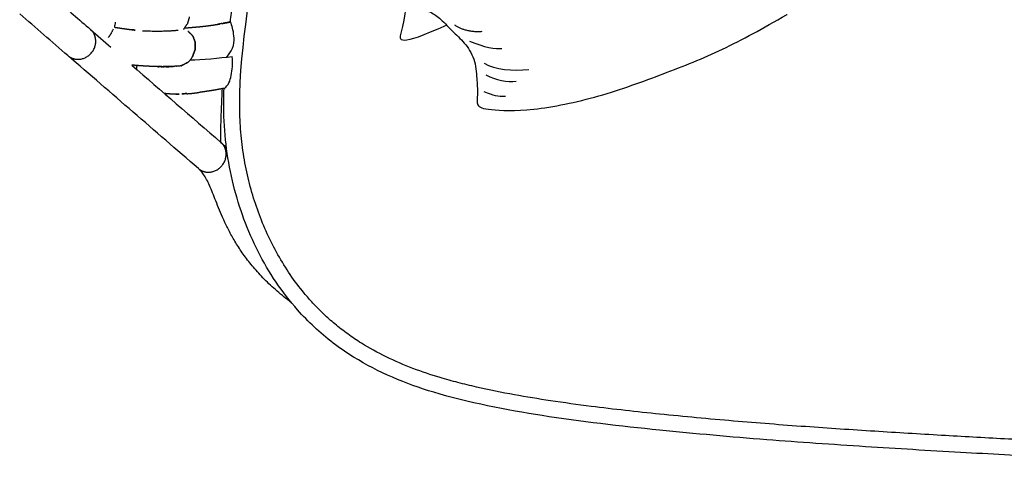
# Model space of a CAD drawing. Header units: millimetres. Extents: x 1225 to 3243, y -459 to 536.
# Tile 1 of 26: x 1240 to 1982, y -459 to -126. Entities that reach past the tile are written whole.
import ezdxf

# ---------------------------------------------------------------- set-up
doc = ezdxf.new("R2010")
doc.units = ezdxf.units.MM
doc.header["$MEASUREMENT"] = 0
doc.layers.add('Swipe - Sofa 2 seater', color=18, linetype='Continuous', true_color=0x000000)

msp = doc.modelspace()

# ---------------------------------------------------------------- linework, layer by layer
at = {"layer": 'Swipe - Sofa 2 seater'}
for points, knots in [([(1561.99, -130.35), (1524.36, -147.59), (1531, -127.67), (1533.7, -99.39), (1521.65, -75.78), (1511.1, -65.97), (1491.72, -44.96), (1477.69, -31.46), (1472.15, -27.25), (1456.83, -23.54), (1476.84, 2.19), (1543.94, 58.65), (1590.65, 90.79), (1708.19, 159.74), (1754.46, 191.75), (1844.34, 226.55), (1862.2, 237.02), (1865.15, 225.69), (1864.83, 212.47), (1866.56, 202.61), (1873.67, 183.79), (1878.57, 168.2), (1888.49, 151.3), (1904.53, 138.85), (1913.7, 130.89), (1921.95, 127.02), (1922.91, 122.51), (1922.7, 120.08)], [-332.498189, -332.498189, -332.498189, -332.498189, -321.753199, -295.388385, -269.023571, -242.658757, -216.293943, -189.929129, -163.564315, -137.1995, -110.834686, -58.105058, -31.740244, 52.729628, 79.094442, 131.824071, 158.188885, 184.553699, 210.918513, 237.283327, 263.648141, 290.012956, 316.37777, 342.742584, 369.107398, 395.472212, 410.113199, 410.113199, 410.113199, 410.113199]), ([(3061.94, -178.4), (3062.08, -182.51), (3062.19, -189.49), (3061.92, -202.7), (3060.85, -217.94), (3058.02, -236.26), (3052.43, -259.75), (3042.29, -287.8), (3027.84, -313.57), (3015.23, -330.3), (3006.62, -340.14), (2996.09, -350.83), (2983.91, -360.93), (2968.12, -371.53), (2951.8, -380.48), (2931.88, -388.99), (2913.67, -395.08), (2897.65, -399.52), (2879.02, -404.03), (2855.8, -408.69), (2827, -413.42), (2790.55, -418.41), (2744.57, -423.47), (2690.72, -428.49), (2636.73, -432.66), (2584.55, -436.11), (2534.59, -439.17), (2494.21, -441.42), (2462.97, -442.99), (2433.69, -444.34), (2396.26, -445.75), (2358.33, -446.59), (2324.09, -447.04), (2285.29, -447.36), (2234.12, -447.49), (2182.95, -447.36), (2144.14, -447.04), (2109.9, -446.59), (2071.98, -445.75), (2034.55, -444.34), (2005.27, -442.99), (1974.03, -441.42), (1933.65, -439.17), (1883.69, -436.11), (1831.51, -432.66), (1777.52, -428.5), (1723.67, -423.47), (1677.69, -418.41), (1641.24, -413.42), (1612.44, -408.69), (1589.22, -404.03), (1570.59, -399.52), (1554.57, -395.08), (1536.36, -388.99), (1516.44, -380.48), (1500.12, -371.53), (1487.37, -362.97), (1477.98, -355.67), (1469.27, -347.9), (1461.61, -340.14), (1453.01, -330.3), (1440.4, -313.57), (1425.95, -287.8), (1415.81, -259.75), (1410.22, -236.26), (1407.39, -217.94), (1406.31, -202.7), (1405.2, -147.02), (1416.9, -97.49), (1419.79, -55.57)], [0, 0, 0, 0, 12.328983, 20.940176, 39.632056, 58.129458, 76.492245, 112.028996, 147.326651, 164.813124, 174.800329, 186.523699, 209.804231, 222.18841, 243.537396, 265.559086, 287.111479, 301.100668, 315.435678, 344.603284, 372.133865, 402.98868, 454.963726, 510.888737, 565.236362, 617.41374, 667.7735, 715.379287, 738.745116, 761.628277, 803.312864, 851.08955, 875.44044, 906.041369, 967.500102, 1028.958835, 1059.559764, 1083.910655, 1131.68734, 1173.371928, 1196.255088, 1219.620917, 1267.226704, 1317.586464, 1369.763842, 1424.111467, 1480.036478, 1532.011524, 1562.866339, 1590.39692, 1619.564527, 1633.899536, 1647.888725, 1669.441118, 1691.462808, 1712.811794, 1725.195973, 1737.494892, 1748.476505, 1760.199875, 1770.18708, 1787.673554, 1822.971208, 1858.50796, 1876.870746, 1895.368148, 1914.060028, 1922.671221, 2062.442663, 2062.442663, 2062.442663, 2062.442663]), ([(1603.97, -56.21), (1600.61, -58.44), (1585.14, -69.43), (1550.9, -100.69), (1533.04, -111.17), (1540.07, -116.86), (1550.34, -120.61), (1556.92, -124.92), (1567.38, -136.05), (1576.58, -144.51), (1584.02, -157.2), (1584.68, -173.23), (1585.71, -182.65), (1583.83, -191.43), (1591.59, -194.13), (1624.24, -195.65), (1677.18, -184.84), (1726.14, -166.77), (1769.06, -149.9), (1800.2, -132.76), (1818.2, -122.34), (1818.34, -122.26)], [97.963594, 97.963594, 97.963594, 97.963594, 105.459257, 131.824071, 158.188885, 184.553699, 210.918513, 237.283327, 263.648141, 290.012956, 316.37777, 342.742584, 369.107398, 395.472212, 421.837026, 448.20184, 474.566655, 500.931469, 527.296283, 553.661097, 553.875775, 553.875775, 553.875775, 553.875775])]:
    msp.add_open_spline(points, degree=3, knots=knots, dxfattribs=at)
at = {"layer": 'Swipe - Sofa 2 seater', "color": 18, "lineweight": -3, "true_color": 0x000000}
for points, degree in [([(1267.84, -111.23), (1276.47, -118.7), (1285.11, -126.17), (1293.75, -133.65)], 3), ([(1276.73, -153.31), (1264.63, -142.83), (1252.52, -132.36), (1240.42, -121.89)], 3), ([(1312.42, -128.18), (1312.2, -129.43), (1311.98, -130.69), (1311.75, -131.95)], 3), ([(1320.74, -133.2), (1321.57, -133.34), (1322.41, -133.48)], 2), ([(1364.48, -132.7), (1364.5, -132.7), (1364.52, -132.7)], 2), ([(1386.54, -130.23), (1387.34, -130.09), (1388.15, -129.95)], 2), ([(1388.15, -129.95), (1388.95, -129.83), (1389.74, -129.72)], 2), ([(1395, -128.73), (1395.68, -128.55), (1396.36, -128.36)], 2), ([(1396.36, -128.36), (1397.35, -128.19), (1398.34, -128.02)], 2), ([(1399.08, -127.86), (1398.71, -127.94), (1398.34, -128.02)], 2), ([(1293.75, -133.65), (1298.89, -138.09), (1304.03, -142.54), (1309.17, -146.99)], 3), ([(1294.7, -134.58), (1294.71, -134.55), (1294.71, -134.52), (1294.72, -134.48)], 3), ([(1370.78, -138.41), (1369.12, -136.83), (1367.46, -135.25)], 2), ([(1371.88, -141.33), (1371.89, -141.32), (1371.9, -141.32)], 2), ([(1374.95, -238.29), (1342.21, -209.96), (1309.47, -181.64), (1276.73, -153.31)], 3), ([(1324.75, -160.47), (1347.16, -179.86), (1369.56, -199.24), (1391.96, -218.62)], 3), ([(1348.51, -161.69), (1348.13, -161.68), (1347.74, -161.67)], 2), ([(1361.43, -161.1), (1361.22, -161.16), (1361.02, -161.22)], 2), ([(1363.81, -160.07), (1362.92, -160.56), (1362.03, -161.04)], 2), ([(1363.8, -160.07), (1363.8, -160.07), (1363.81, -160.07)], 2), ([(1365.85, -158.93), (1365.88, -158.93), (1365.91, -158.93)], 2), ([(1362.8, -182.21), (1363.56, -182.13), (1364.33, -182.04)], 2), ([(1366.29, -182.04), (1367.26, -181.94), (1368.23, -181.85)], 2), ([(1368.23, -181.85), (1369.15, -181.77), (1370.07, -181.7)], 2), ([(1373.58, -181.26), (1374.43, -181.17), (1375.28, -181.09)], 2), ([(1391.64, -178.52), (1390.92, -178.63), (1390.19, -178.74)], 2), ([(1393.04, -178.18), (1392.34, -178.35), (1391.64, -178.52)], 2), ([(1394.44, -177.97), (1393.74, -178.08), (1393.04, -178.18)], 2)]:
    msp.add_open_spline(points, degree=degree, dxfattribs=at)
for points, degree, knots in [([(1399.02, -127.88), (1399.1, -127.33), (1399.17, -126.78), (1399.25, -126.24), (1399.89, -121.84), (1400.58, -117.43), (1401.31, -113.01)], 3, [681.601836, 681.601836, 681.601836, 681.601836, 683.279338, 683.279338, 683.279338, 696.766075, 696.766075, 696.766075, 696.766075]), ([(1368.08, -124), (1368.09, -124.24), (1368.1, -124.49), (1367.38, -126.95), (1366.67, -129.41)], 2, [5.900376, 5.900376, 5.900376, 6, 6, 7, 7, 7]), ([(1311.76, -131.95), (1312.08, -132), (1312.41, -132.05), (1313.34, -132.18), (1314.28, -132.31), (1315.1, -132.42), (1315.92, -132.53), (1316.71, -132.66), (1317.5, -132.79), (1318.29, -132.9), (1319.07, -133)], 2, [-1.315153, -1.315153, -1.315153, -1, -1, 0, 0, 1, 1, 2, 2, 3, 3, 3]), ([(1319.07, -133), (1319.07, -133), (1319.07, -133), (1319.9, -133.1), (1320.74, -133.2)], 2, [1.999939, 1.999939, 1.999939, 2, 2, 3, 3, 3]), ([(1363.81, -133.65), (1363.85, -133.62), (1363.89, -133.59), (1365.28, -131.5), (1366.67, -129.41)], 2, [2.978697, 2.978697, 2.978697, 3, 3, 4, 4, 4]), ([(1364.63, -132.48), (1364.9, -132.47), (1365.17, -132.45), (1366.12, -132.38), (1367.06, -132.3), (1368.07, -132.2), (1369.09, -132.11), (1370.16, -132.03), (1371.24, -131.95), (1372.34, -131.84), (1373.44, -131.74), (1374.5, -131.65), (1375.56, -131.57), (1376.57, -131.46), (1377.58, -131.36), (1378.54, -131.25), (1379.51, -131.14), (1380.42, -131.04), (1381.34, -130.94), (1382.22, -130.82), (1383.11, -130.71), (1383.98, -130.58), (1384.84, -130.45), (1385.69, -130.34), (1386.53, -130.23)], 2, [-9.291107, -9.291107, -9.291107, -9, -9, -8, -8, -7, -7, -6, -6, -5, -5, -4, -4, -3, -3, -2, -2, -1, -1, 0, 0, 1, 1, 2, 2, 2]), ([(1389.74, -129.72), (1389.74, -129.72), (1389.74, -129.72), (1390.41, -129.6), (1391.08, -129.48)], 2, [8.9987154, 8.9987154, 8.9987154, 9, 9, 9.8655569, 9.8655569, 9.8655569]), ([(1392.64, -129.17), (1392.39, -129.22), (1392.14, -129.26), (1391.4, -129.42), (1390.67, -129.57), (1390.2, -129.64), (1389.74, -129.71)], 2, [3.653041, 3.653041, 3.653041, 4, 4, 5, 5, 5.610523, 5.610523, 5.610523]), ([(1392.64, -129.17), (1392.72, -129.16), (1392.8, -129.14), (1393.56, -129.02), (1394.31, -128.9), (1395.05, -128.75), (1395.79, -128.6), (1396.52, -128.47), (1397.24, -128.34), (1397.94, -128.2), (1398.65, -128.06), (1396.82, -128.4), (1395, -128.73), (1394.29, -128.87), (1393.58, -129.01), (1393.45, -129.04), (1393.31, -129.06)], 2, [-3.107378, -3.107378, -3.107378, -3, -3, -2, -2, -1, -1, 0, 0, 1, 1, 2, 2, 3, 3, 3.190228, 3.190228, 3.190228]), ([(1322.41, -133.48), (1323.27, -133.59), (1324.13, -133.7), (1324.99, -133.8), (1325.85, -133.89), (1326.66, -134.02), (1327.47, -134.14), (1326.2, -133.97), (1324.94, -133.79)], 2, [-1.998714, -1.998714, -1.998714, -1, -1, 0, 0, 1, 1, 1.607625, 1.607625, 1.607625]), ([(1367.46, -135.25), (1367.35, -135.22), (1367.25, -135.18), (1367.1, -135.13), (1366.96, -135.08)], 2, [-1, -1, -1, 0, 0, 0.98193, 0.98193, 0.98193]), ([(1372.63, -143.26), (1372.59, -143.19), (1372.56, -143.12), (1371.67, -140.76), (1370.78, -138.41), (1370.82, -138.48), (1370.85, -138.56), (1371.74, -140.91), (1372.63, -143.26)], 2, [0, 0, 0, 1, 1, 2, 2, 3, 3, 4, 4, 4]), ([(1370.55, -154.11), (1370.56, -154.1), (1370.58, -154.09), (1371.56, -151.42), (1372.54, -148.75), (1372.59, -146.01), (1372.63, -143.26), (1372.6, -143.32), (1372.58, -143.37), (1372.54, -146.11), (1372.5, -148.86), (1371.51, -151.52), (1370.53, -154.18), (1370.5, -154.19), (1370.48, -154.2)], 2, [-4.00662, -4.00662, -4.00662, -4, -4, -3, -3, -2, -2, -1, -1, 0, 0, 1, 1, 1.338908, 1.338908, 1.338908]), ([(1344.39, -161.65), (1343.95, -161.62), (1343.51, -161.59), (1343.04, -161.59), (1342.58, -161.58), (1342.11, -161.56), (1341.64, -161.54), (1341.17, -161.52), (1340.7, -161.5), (1340.2, -161.5), (1339.71, -161.49), (1339.22, -161.45), (1338.73, -161.42), (1338.22, -161.39), (1337.71, -161.37), (1337.19, -161.36), (1336.66, -161.34), (1336.14, -161.3), (1335.61, -161.26), (1335.07, -161.24), (1334.52, -161.22), (1333.97, -161.17), (1333.42, -161.12), (1332.85, -161.08), (1332.28, -161.05), (1331.7, -161.03), (1331.11, -161.01), (1330.53, -160.94), (1329.95, -160.88), (1329.35, -160.84), (1328.75, -160.8), (1328.13, -160.75), (1327.51, -160.69), (1326.86, -160.63), (1326.22, -160.56), (1325.55, -160.53), (1324.87, -160.49), (1324.81, -160.48), (1324.75, -160.47)], 2, [-39, -39, -39, -38, -38, -37, -37, -36, -36, -35, -35, -34, -34, -33, -33, -32, -32, -31, -31, -30, -30, -29, -29, -28, -28, -27, -27, -26, -26, -25, -25, -24, -24, -23, -23, -22, -22, -21, -21, -20.912751, -20.912751, -20.912751]), ([(1328.39, -163.62), (1328.57, -162.58), (1328.75, -161.54), (1328.81, -161.37), (1328.86, -161.2), (1328.93, -161.02), (1329, -160.84), (1329.01, -160.83), (1329.02, -160.81)], 2, [4.609085, 4.609085, 4.609085, 5, 5, 6, 6, 7, 7, 7.005594, 7.005594, 7.005594]), ([(1347.5, -161.46), (1345.94, -161.55), (1344.39, -161.65), (1344.84, -161.64), (1345.28, -161.64)], 2, [-0.69808, -0.69808, -0.69808, 0, 0, 0.995995, 0.995995, 0.995995]), ([(1346.94, -161.69), (1346.53, -161.67), (1346.12, -161.65), (1345.7, -161.64), (1345.29, -161.64)], 2, [0, 0, 0, 1, 1, 2, 2, 2]), ([(1351.42, -161.41), (1349.18, -161.55), (1346.94, -161.69), (1347.34, -161.68), (1347.74, -161.67), (1349.98, -161.52), (1352.22, -161.38), (1351.82, -161.39), (1351.42, -161.41)], 2, [0, 0, 0, 1, 1, 2, 2, 3, 3, 4, 4, 4]), ([(1353.77, -161.37), (1353.39, -161.4), (1353.01, -161.43), (1350.76, -161.56), (1348.51, -161.69), (1348.9, -161.68), (1349.28, -161.67)], 2, [-2, -2, -2, -1, -1, 0, 0, 0.999923, 0.999923, 0.999923]), ([(1350.73, -161.68), (1350.37, -161.67), (1350.02, -161.67), (1349.65, -161.67), (1349.28, -161.67)], 2, [0, 0, 0, 1, 1, 2, 2, 2]), ([(1361.02, -161.22), (1360.79, -161.23), (1360.56, -161.24), (1360.32, -161.26), (1360.08, -161.28), (1359.83, -161.27), (1359.58, -161.26), (1359.3, -161.28), (1359.03, -161.3), (1358.74, -161.34), (1358.46, -161.39), (1358.16, -161.36), (1357.86, -161.34), (1357.55, -161.36), (1357.24, -161.38), (1356.92, -161.41), (1356.6, -161.43), (1356.27, -161.42), (1355.93, -161.41), (1355.58, -161.43), (1355.23, -161.46), (1352.98, -161.57), (1350.73, -161.68), (1351.08, -161.66), (1351.42, -161.65), (1351.76, -161.65), (1352.09, -161.65), (1352.41, -161.64), (1352.73, -161.63), (1353.05, -161.61), (1353.36, -161.59), (1353.65, -161.58), (1353.95, -161.58), (1354.23, -161.56), (1354.51, -161.54), (1354.79, -161.51), (1355.06, -161.49), (1355.31, -161.47), (1355.56, -161.46), (1355.8, -161.44), (1356.04, -161.42), (1356.06, -161.41), (1356.08, -161.41)], 2, [-11, -11, -11, -10, -10, -9, -9, -8, -8, -7, -7, -6, -6, -5, -5, -4, -4, -3, -3, -2, -2, -1, -1, 0, 0, 1, 1, 2, 2, 3, 3, 4, 4, 5, 5, 6, 6, 7, 7, 8, 8, 9, 9, 9.082299, 9.082299, 9.082299]), ([(1362.03, -161.04), (1361.89, -161.06), (1361.74, -161.07), (1361.58, -161.09), (1361.43, -161.1)], 2, [2, 2, 2, 3, 3, 3.988094, 3.988094, 3.988094]), ([(1362.3, -160.9), (1362.39, -160.89), (1362.48, -160.89), (1362.38, -160.9), (1362.28, -160.91), (1362.28, -160.91), (1362.27, -160.91)], 2, [-0.038636, -0.038636, -0.038636, 0, 0, 1, 1, 1.003186, 1.003186, 1.003186]), ([(1366.93, -158.45), (1366.91, -158.47), (1366.9, -158.49), (1364.69, -159.69), (1362.48, -160.89)], 2, [2.990348, 2.990348, 2.990348, 3, 3, 4, 4, 4]), ([(1365.85, -158.93), (1366.25, -158.71), (1366.65, -158.49), (1366.54, -158.57), (1366.43, -158.64), (1366.17, -158.79), (1365.91, -158.93)], 2, [1.81734, 1.81734, 1.81734, 2, 2, 3, 3, 3.118524, 3.118524, 3.118524]), ([(1354.92, -182.27), (1354.04, -182.23), (1353.16, -182.18), (1352.24, -182.1), (1351.31, -182.02), (1350.42, -181.95), (1349.53, -181.89), (1349.51, -181.89), (1349.5, -181.88)], 2, [-6, -6, -6, -5, -5, -4, -4, -3, -3, -2.984086, -2.984086, -2.984086]), ([(1358.1, -182.29), (1359.26, -182.25), (1360.42, -182.21), (1359.41, -182.25), (1358.4, -182.29), (1356.66, -182.28), (1354.92, -182.27)], 2, [0.382742, 0.382742, 0.382742, 1, 1, 2, 2, 3, 3, 3]), ([(1366.27, -181.82), (1365.3, -181.93), (1364.33, -182.03), (1363.56, -182.1), (1362.8, -182.17)], 2, [0, 0, 0, 1, 1, 1.383923, 1.383923, 1.383923]), ([(1366.29, -182.04), (1365.3, -182.09), (1364.31, -182.15), (1363.55, -182.19), (1362.8, -182.24)], 2, [0, 0, 0, 1, 1, 1.75693, 1.75693, 1.75693]), ([(1370.07, -181.7), (1370.96, -181.58), (1371.85, -181.47), (1372.72, -181.36), (1373.58, -181.26)], 2, [0, 0, 0, 1, 1, 1.99841, 1.99841, 1.99841]), ([(1387.24, -179.32), (1386.47, -179.42), (1385.7, -179.52), (1384.93, -179.66), (1384.16, -179.79), (1383.37, -179.9), (1382.58, -180.01), (1381.77, -180.12), (1380.96, -180.24), (1380.12, -180.38), (1379.29, -180.52), (1377.29, -180.8), (1375.28, -181.09)], 2, [1, 1, 1, 2, 2, 3, 3, 4, 4, 5, 5, 6, 6, 7, 7, 7]), ([(1390.19, -178.74), (1389.46, -178.87), (1388.73, -179.01), (1387.98, -179.17), (1387.24, -179.32)], 2, [0, 0, 0, 1, 1, 2, 2, 2]), ([(1391.8, -218.48), (1391.81, -215.46), (1391.85, -212.43), (1391.9, -209.41), (1392, -204.13), (1392.16, -198.86), (1392.37, -193.59), (1392.57, -188.45), (1392.82, -183.31), (1393.12, -178.17)], 3, [24.923913, 24.923913, 24.923913, 24.923913, 33.998607, 33.998607, 33.998607, 49.825031, 49.825031, 49.825031, 65.264652, 65.264652, 65.264652, 65.264652]), ([(2234.12, -459.44), (2204.91, -459.44), (2175.28, -459.34), (2145.23, -459.03), (2121.73, -458.78), (2099.3, -458.42), (2075.86, -457.75), (2055.1, -457.17), (2036.06, -456.42), (2015.31, -455.46), (1992.98, -454.43), (1970.89, -453.26), (1949.03, -452.03), (1925.05, -450.67), (1901.17, -449.22), (1877.41, -447.69), (1852.47, -446.09), (1827.66, -444.39), (1802.99, -442.47), (1775.79, -440.34), (1749.34, -437.99), (1722.18, -435.23), (1693, -432.27), (1662.76, -428.8), (1633.77, -424.28), (1607.39, -420.17), (1577.97, -414.56), (1552.3, -406.77), (1531.17, -400.36), (1510.66, -391.91), (1491.91, -380.28), (1481.22, -373.64), (1471.35, -366.14), (1462.18, -357.55), (1457.84, -353.48), (1453.7, -349.22), (1449.75, -344.76), (1437.98, -331.47), (1428.07, -316.69), (1419.99, -300.82), (1411.93, -284.96), (1405.77, -268.15), (1401.45, -250.89), (1396.84, -232.5), (1394.59, -214.64), (1394.18, -195.68), (1394.05, -189.82), (1394.11, -183.91), (1394.31, -177.99)], 3, [-357.008077, -357.008077, -357.008077, -357.008077, -268.113382, -268.113382, -268.113382, -198.728582, -198.728582, -198.728582, -138.129517, -138.129517, -138.129517, -71.76059, -71.76059, -71.76059, 0, 0, 0, 74.598198, 74.598198, 74.598198, 155.735575, 155.735575, 155.735575, 244.846819, 244.846819, 244.846819, 328.356712, 328.356712, 328.356712, 394.846673, 394.846673, 394.846673, 432.58618, 432.58618, 432.58618, 450.545622, 450.545622, 450.545622, 504.05269, 504.05269, 504.05269, 557.559598, 557.559598, 557.559598, 613.485776, 613.485776, 613.485776, 631.247675, 631.247675, 631.247675, 631.247675]), ([(1391.97, -218.63), (1393.28, -219.77), (1394.54, -220.99), (1395.75, -222.3), (1395.88, -222.44), (1396.01, -222.59), (1396.14, -222.74)], 3, [0, 0, 0, 0, 10.545729, 10.545729, 10.545729, 11.713418, 11.713418, 11.713418, 11.713418]), ([(1445.1, -339.31), (1441.37, -336.51), (1437.75, -333.59), (1434.24, -330.54), (1430.93, -327.66), (1427.73, -324.67), (1424.65, -321.56), (1421.8, -318.67), (1419.07, -315.69), (1416.47, -312.63), (1414.04, -309.76), (1411.72, -306.81), (1409.55, -303.81), (1407.5, -300.97), (1405.56, -298.08), (1403.76, -295.19), (1402.04, -292.41), (1400.43, -289.61), (1398.95, -286.84), (1397.51, -284.14), (1396.18, -281.47), (1394.95, -278.86), (1393.75, -276.28), (1392.64, -273.76), (1391.62, -271.34), (1390.59, -268.91), (1389.65, -266.58), (1388.77, -264.37), (1387.88, -262.13), (1387.05, -260.01), (1386.26, -258.05), (1385.45, -256.02), (1384.69, -254.15), (1383.95, -252.46), (1383.18, -250.68), (1382.44, -249.09), (1381.73, -247.68), (1380.97, -246.19), (1380.24, -244.9), (1379.53, -243.77), (1378.77, -242.57), (1378.03, -241.56), (1377.3, -240.69), (1377.07, -240.41), (1376.84, -240.15), (1376.6, -239.89), (1376.06, -239.3), (1375.51, -238.77), (1374.95, -238.29)], 3, [15.955918, 15.955918, 15.955918, 15.955918, 29.940625, 29.940625, 29.940625, 43.152419, 43.152419, 43.152419, 55.431726, 55.431726, 55.431726, 66.949564, 66.949564, 66.949564, 77.869077, 77.869077, 77.869077, 88.346245, 88.346245, 88.346245, 98.532409, 98.532409, 98.532409, 108.575181, 108.575181, 108.575181, 118.622425, 118.622425, 118.622425, 128.822326, 128.822326, 128.822326, 139.32814, 139.32814, 139.32814, 150.300313, 150.300313, 150.300313, 161.910188, 161.910188, 161.910188, 174.339939, 174.339939, 174.339939, 178.356395, 178.356395, 178.356395, 187.774194, 187.774194, 187.774194, 187.774194])]:
    msp.add_open_spline(points, degree=degree, knots=knots, dxfattribs=at)
at = {"layer": 'Swipe - Sofa 2 seater'}
for points, degree in [([(1396.41, -154.42), (1402.03, -147.88), (1402.19, -137.56), (1400.42, -130.62), (1399.08, -127.86)], 3), ([(1567.8, -130.15), (1576.38, -135.91), (1588.68, -135.01)], 2), ([(1310.72, -133.5), (1308.57, -138.39), (1306.95, -139.76)], 2), ([(1332.95, -134.6), (1349.4, -135.24), (1359.73, -134.12)], 2), ([(1579.16, -142.44), (1589.8, -146.98), (1599.47, -148.68), (1603.51, -147.89)], 3), ([(1366.93, -158.45), (1369.36, -156.57), (1370.48, -154.2)], 2), ([(1368.96, -156.54), (1377.21, -156.37), (1391.22, -155.11), (1400.36, -153.95)], 3), ([(1394.44, -177.97), (1397.69, -175.94), (1400.11, -168.52), (1401.08, -159.65), (1400.36, -153.95)], 3), ([(1590.18, -158.87), (1598.27, -164.39), (1612.01, -164.75), (1623.94, -163.8)], 3), ([(1591.43, -167.84), (1599.27, -171.78), (1607.56, -173.35), (1614.31, -172.6)], 3), ([(1589.91, -180.35), (1596.82, -183.01), (1600.81, -184.16), (1606.15, -183.83)], 3)]:
    msp.add_open_spline(points, degree=degree, dxfattribs=at)
at = {"layer": 'Swipe - Sofa 2 seater', "color": 18, "lineweight": -3, "true_color": 0x000000}
for points, weights, knots in [([(1276.73, -153.31), (1279.96, -156.1), (1284.35, -156.08), (1296.79, -156.03), (1297.67, -143.43), (1297.91, -140), (1296.41, -137.06)], [0.855933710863, 0.872223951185, 1, 0.707106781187, 1, 0.898881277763, 0.867583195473], [11.511877, 11.511877, 11.511877, 20.420352, 20.420352, 40.840704, 40.840704, 47.890646, 47.890646, 47.890646]), ([(1374.95, -238.29), (1378.18, -241.08), (1382.58, -241.06), (1395.01, -241.01), (1395.89, -228.41), (1396.32, -222.39), (1391.97, -218.63)], [0.855933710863, 0.872223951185, 1, 0.707106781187, 1, 0.834855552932, 0.855940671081], [11.511877, 11.511877, 11.511877, 20.420352, 20.420352, 40.840704, 40.840704, 52.354483, 52.354483, 52.354483])]:
    msp.add_rational_spline(points, weights, degree=2, knots=knots, dxfattribs=at)
msp.add_rational_spline([(1293.75, -133.65), (1295.41, -135.08), (1296.41, -137.06)], [0.855933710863, 0.847774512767, 0.867583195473], degree=2, dxfattribs=at)

doc.saveas('drawing.dxf')
